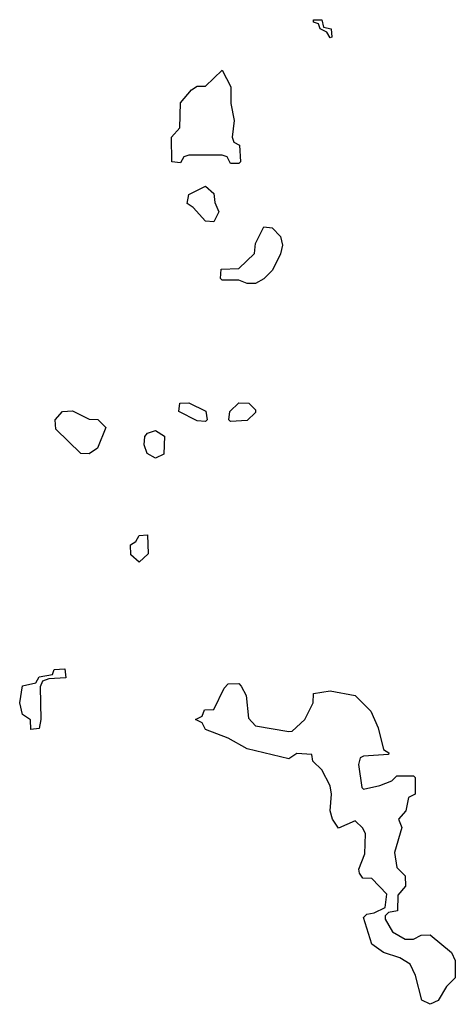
# Model space of a CAD drawing. Header units: inches. Extents: x 2547364 to 2752884, y 552026 to 708734.
# Tile 2 of 85: x 2620503 to 2621551, y 610825 to 613192. Entities that reach past the tile are written whole.
import ezdxf

# ---------------------------------------------------------------- set-up
doc = ezdxf.new("R2010")
doc.units = ezdxf.units.IN
doc.header["$MEASUREMENT"] = 0
doc.layers.add('C6621', color=7, linetype='Continuous')

msp = doc.modelspace()

# ---------------------------------------------------------------- linework, layer by layer
at = {"layer": 'C6621', "color": 6}
for points in [[(2621250, 613148), (2621242, 613162), (2621226, 613170), (2621222, 613182), (2621210, 613186), (2621210, 613192), (2621230, 613192), (2621234, 613174), (2621252, 613170), (2621254, 613150)], [(2621010, 612846), (2621002, 612862), (2620990, 612866), (2620910, 612866), (2620898, 612862), (2620890, 612848), (2620868.7, 612850), (2620868, 612910), (2620888, 612932), (2620890, 612992), (2620916.4, 613023.6), (2620930, 613032), (2620950, 613032), (2620990, 613071), (2621010.7, 613030.7), (2621010.7, 612990.7), (2621018.8, 612950), (2621014, 612910), (2621018, 612898), (2621032, 612890), (2621034, 612850), (2621030, 612846)], [(2620970, 612706), (2620950, 612708), (2620920.4, 612740.4), (2620906, 612750), (2620910, 612772), (2620950, 612792), (2620970, 612774), (2620972.7, 612752.7), (2620982, 612730)], [(2621050, 612558), (2621030, 612566), (2620990, 612566), (2620986, 612570), (2620987.3, 612592.7), (2621030, 612594), (2621068, 612630), (2621070, 612654), (2621090, 612694), (2621110, 612692), (2621130.5, 612670.5), (2621134.8, 612650), (2621130.6, 612629.4), (2621111, 612590), (2621090, 612568.7), (2621070, 612558)], [(2620950, 612226), (2620930, 612228), (2620886, 612250), (2620888, 612270), (2620910, 612271.3), (2620950.6, 612250.6), (2620954, 612230)], [(2621010, 612226), (2621006, 612230), (2621008.7, 612250), (2621030, 612271), (2621054, 612270), (2621070, 612254), (2621070, 612248), (2621050, 612228.7)], [(2620670, 612148.7), (2620650, 612149), (2620590, 612208), (2620588, 612230), (2620606, 612250), (2620630, 612252), (2620670, 612232), (2620691, 612231), (2620710, 612212), (2620690, 612162)], [(2620830, 612138), (2620809.4, 612149.4), (2620802, 612170), (2620804, 612190), (2620810, 612198), (2620830, 612204.7), (2620851, 612191), (2620850, 612148)], [(2620790, 611888), (2620770, 611906), (2620769.2, 611930), (2620782, 611938), (2620790, 611952), (2620810, 611954), (2620811.6, 611908.4)], [(2620530, 611486), (2620528.9, 611508.9), (2620510, 611522), (2620502.9, 611550), (2620509.4, 611590.6), (2620542, 611598), (2620550, 611612), (2620582, 611618), (2620586, 611630), (2620611.6, 611631.6), (2620614, 611610), (2620572.7, 611607.3), (2620558, 611602), (2620552, 611588), (2620554, 611510), (2620550, 611488)], [(2621150, 611481), (2621158, 611482), (2621188.7, 611510), (2621208.7, 611550), (2621210, 611572), (2621250, 611578.8), (2621310, 611567.3), (2621347.3, 611530), (2621364.9, 611490), (2621378, 611438), (2621391.3, 611430), (2621390, 611426), (2621330, 611422), (2621322, 611418), (2621318, 611402), (2621326, 611346), (2621330, 611342), (2621369.1, 611350.9), (2621398, 611362), (2621410, 611374), (2621450, 611374), (2621454, 611370), (2621454, 611330), (2621438, 611322), (2621432, 611290), (2621414, 611270), (2621422, 611250), (2621404.7, 611190), (2621410, 611154), (2621430, 611134), (2621430.8, 611109.2), (2621412.7, 611087.3), (2621412, 611050), (2621390, 611046), (2621382, 611038), (2621382, 611030), (2621399.6, 610999.6), (2621430, 610982), (2621450, 610982), (2621468.4, 610991.6), (2621490, 610992), (2621542, 610950), (2621550.9, 610930.9), (2621550.9, 610889.1), (2621530, 610868), (2621510, 610834), (2621490, 610825.2), (2621470, 610835.3), (2621454.8, 610894.8), (2621442, 610922), (2621417.2, 610937.2), (2621378, 610950), (2621349.7, 610970), (2621330, 611034), (2621338, 611042), (2621355.3, 611044.7), (2621382, 611058), (2621386, 611090), (2621350, 611128), (2621328.4, 611128.4), (2621320.2, 611140.2), (2621319, 611150), (2621332.9, 611187.1), (2621334.6, 611234.6), (2621328.4, 611248.4), (2621310, 611266), (2621270, 611248.7), (2621255.3, 611270), (2621249.7, 611290), (2621253.2, 611330), (2621249.5, 611350), (2621230, 611388.7), (2621208, 611410), (2621206, 611426), (2621170, 611428), (2621150, 611415.3), (2621050, 611439), (2621004.7, 611464.7), (2620950, 611486), (2620942, 611502), (2620926, 611510), (2620942, 611518), (2620947.3, 611532.7), (2620970, 611534), (2620994.6, 611585.4), (2621004.7, 611595.3), (2621030, 611596), (2621036, 611590), (2621047.5, 611567.5), (2621053.4, 611513.4), (2621070, 611494.8)]]:
    msp.add_lwpolyline(points, close=True, dxfattribs=at)

doc.saveas('drawing.dxf')
